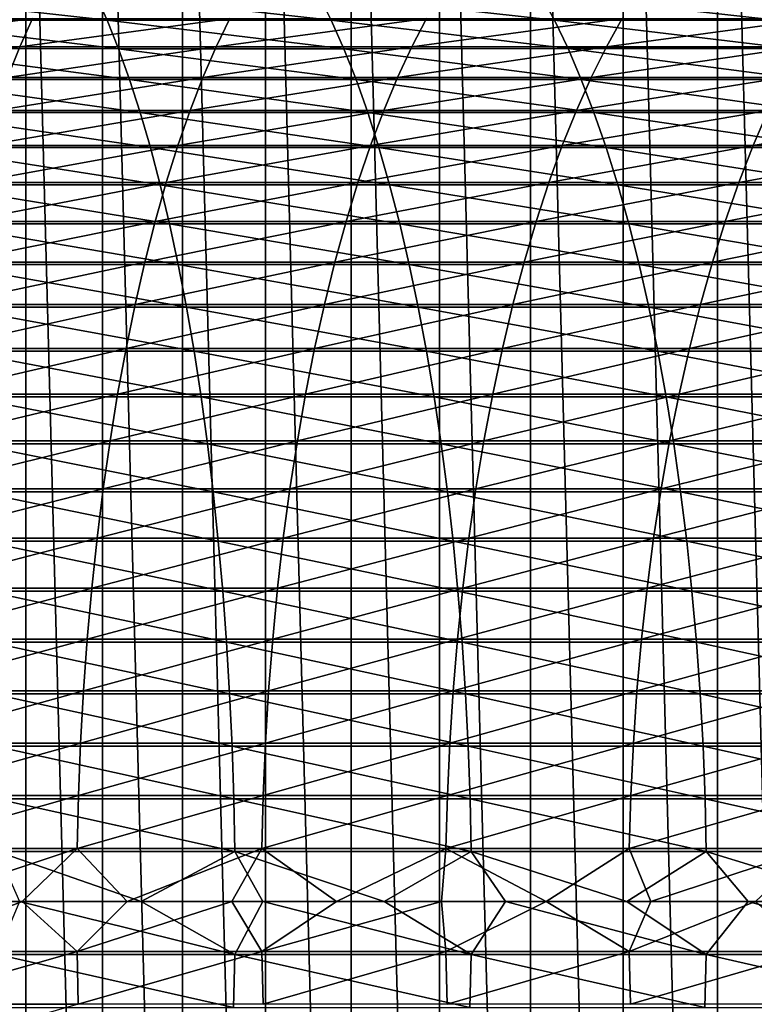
# Model space of a CAD drawing. Header units: metres. Extents: x -24 to 236, y -24 to 24.
# Tile 198 of 256: x 149.18 to 155.6, y -0.9 to 7.71. Entities that reach past the tile are written whole.
import ezdxf

# ---------------------------------------------------------------- set-up
doc = ezdxf.new("R2010")
doc.units = ezdxf.units.M
doc.layers.add('solid_10392024', color=7, linetype='CONTINUOUS')

msp = doc.modelspace()

# ---------------------------------------------------------------- linework, layer by layer
at = {"layer": 'solid_10392024'}
for points in [[(140.5, -23.5), (140.5, 23.5), (179.5, 23.5)], [(179.5, -23.5), (140.5, -23.5), (179.5, 23.5)], [(156.119751, -15.882889, 45.650002), (156.119751, 15.882889, 45.650002), (155.279755, 15.653799, 45.650002)], [(155.279755, -15.653799, 45.650002), (155.279755, 15.653799, 45.650002), (154.453445, 15.38045, 45.650002)], [(155.279755, -15.653799, 45.650002), (156.119751, -15.882889, 45.650002), (155.279755, 15.653799, 45.650002)], [(154.453445, -15.38045, 45.650002), (154.453445, 15.38045, 45.650002), (153.642838, 15.063484, 45.650002)], [(154.453445, -15.38045, 45.650002), (155.279755, -15.653799, 45.650002), (154.453445, 15.38045, 45.650002)], [(153.642838, -15.063484, 45.650002), (153.642838, 15.063484, 45.650002), (152.849976, 14.703731, 45.650002)], [(153.642838, -15.063484, 45.650002), (154.453445, -15.38045, 45.650002), (153.642838, 15.063484, 45.650002)], [(152.849976, -14.703731, 45.650002), (152.849976, 14.703731, 45.650002), (152.077759, 14.302468, 45.650002)], [(152.849976, -14.703731, 45.650002), (153.642838, -15.063484, 45.650002), (152.849976, 14.703731, 45.650002)], [(152.077759, -14.302468, 45.650002), (152.077759, 14.302468, 45.650002), (151.327484, 13.860375, 45.650002)], [(152.077759, -14.302468, 45.650002), (152.849976, -14.703731, 45.650002), (152.077759, 14.302468, 45.650002)], [(151.327484, -13.860375, 45.650002), (151.327484, 13.860375, 45.650002), (150.602234, 13.379261, 45.650002)], [(151.327484, -13.860375, 45.650002), (152.077759, -14.302468, 45.650002), (151.327484, 13.860375, 45.650002)], [(150.602234, -13.379261, 45.650002), (150.602234, 13.379261, 45.650002), (149.903473, 12.860106, 45.650002)], [(150.602234, -13.379261, 45.650002), (151.327484, -13.860375, 45.650002), (150.602234, 13.379261, 45.650002)], [(149.903473, -12.860106, 45.650002), (149.903473, 12.860106, 45.650002), (149.233337, 12.304524, 45.650002)], [(149.903473, -12.860106, 45.650002), (150.602234, -13.379261, 45.650002), (149.903473, 12.860106, 45.650002)], [(149.233337, -12.304524, 45.650002), (149.233337, 12.304524, 45.650002), (148.593796, 11.714132, 45.650002)], [(149.233337, -12.304524, 45.650002), (149.903473, -12.860106, 45.650002), (149.233337, 12.304524, 45.650002)], [(148.593796, -11.714132, 45.650002), (149.233337, -12.304524, 45.650002), (148.593796, 11.714132, 45.650002)], [(149.942078, 7.706122, 379.023468), (149.838333, 7.935444, 378.633759), (147.879425, 7.935502, 379.128265)], [(147.97316, 7.706178, 379.520508), (149.942078, 7.706122, 379.023468), (147.879425, 7.935502, 379.128265)], [(151.902222, 7.706109, 378.475159), (151.788589, 7.93543, 378.088226), (149.838333, 7.935444, 378.633759)], [(149.942078, 7.706122, 379.023468), (151.902222, 7.706109, 378.475159), (149.838333, 7.935444, 378.633759)], [(153.852768, 7.706144, 377.875854), (153.729385, 7.935467, 377.491913), (151.788589, 7.93543, 378.088226)], [(151.902222, 7.706109, 378.475159), (153.852768, 7.706144, 377.875854), (151.788589, 7.93543, 378.088226)], [(155.792862, 7.706213, 377.225861), (155.659882, 7.935538, 376.845123), (153.729385, 7.935467, 377.491913)], [(153.852768, 7.706144, 377.875854), (155.792862, 7.706213, 377.225861), (153.729385, 7.935467, 377.491913)], [(147.556381, 7.720212, 370.061066), (149.289215, 7.720199, 369.576355), (147.455627, 7.471603, 369.682556)], [(149.289215, 7.720199, 369.576355), (149.178864, 7.47159, 369.200531), (147.455627, 7.471603, 369.682556)], [(150.042633, 7.456324, 379.401245), (149.942078, 7.706122, 379.023468), (147.97316, 7.706178, 379.520508)], [(148.064026, 7.456378, 379.900726), (150.042633, 7.456324, 379.401245), (147.97316, 7.706178, 379.520508)], [(151.015488, 7.720235, 369.04599), (150.89566, 7.471625, 368.673065), (149.178864, 7.47159, 369.200531)], [(149.289215, 7.720199, 369.576355), (151.015488, 7.720235, 369.04599), (149.178864, 7.47159, 369.200531)], [(152.01236, 7.45631, 378.85025), (151.902222, 7.706109, 378.475159), (149.942078, 7.706122, 379.023468)], [(150.042633, 7.456324, 379.401245), (152.01236, 7.45631, 378.85025), (149.942078, 7.706122, 379.023468)], [(152.734558, 7.720304, 368.470032), (152.605408, 7.471691, 368.10025), (150.89566, 7.471625, 368.673065)], [(151.015488, 7.720235, 369.04599), (152.734558, 7.720304, 368.470032), (150.89566, 7.471625, 368.673065)], [(153.972366, 7.456346, 378.248047), (153.852768, 7.706144, 377.875854), (151.902222, 7.706109, 378.475159)], [(152.01236, 7.45631, 378.85025), (153.972366, 7.456346, 378.248047), (151.902222, 7.706109, 378.475159)], [(154.445831, 7.720362, 367.848633), (154.307495, 7.471747, 367.482178), (152.605408, 7.471691, 368.10025)], [(152.734558, 7.720304, 368.470032), (154.445831, 7.720362, 367.848633), (152.605408, 7.471691, 368.10025)], [(155.921783, 7.456411, 377.59491), (155.792862, 7.706213, 377.225861), (153.852768, 7.706144, 377.875854)], [(153.972366, 7.456346, 378.248047), (155.921783, 7.456411, 377.59491), (153.852768, 7.706144, 377.875854)], [(156.148682, 7.720364, 367.181915), (156.001312, 7.471749, 366.819), (154.307495, 7.471747, 367.482178)], [(154.445831, 7.720362, 367.848633), (156.148682, 7.720364, 367.181915), (154.307495, 7.471747, 367.482178)], [(147.455627, 7.471603, 369.682556), (149.178864, 7.47159, 369.200531), (147.358307, 7.203141, 369.316925)], [(149.178864, 7.47159, 369.200531), (149.072281, 7.203128, 368.837524), (147.358307, 7.203141, 369.316925)], [(150.139755, 7.186713, 379.766083), (150.042633, 7.456324, 379.401245), (148.064026, 7.456378, 379.900726)], [(148.151779, 7.186765, 380.267914), (150.139755, 7.186713, 379.766083), (148.064026, 7.456378, 379.900726)], [(150.89566, 7.471625, 368.673065), (150.779922, 7.203162, 368.312866), (149.072281, 7.203128, 368.837524)], [(149.178864, 7.47159, 369.200531), (150.89566, 7.471625, 368.673065), (149.072281, 7.203128, 368.837524)], [(152.118729, 7.1867, 379.212494), (152.01236, 7.45631, 378.85025), (150.042633, 7.456324, 379.401245)], [(150.139755, 7.186713, 379.766083), (152.118729, 7.1867, 379.212494), (150.042633, 7.456324, 379.401245)], [(152.605408, 7.471691, 368.10025), (152.480652, 7.203226, 367.743073), (150.779922, 7.203162, 368.312866)], [(150.89566, 7.471625, 368.673065), (152.605408, 7.471691, 368.10025), (150.779922, 7.203162, 368.312866)], [(154.08786, 7.186734, 378.607483), (153.972366, 7.456346, 378.248047), (152.01236, 7.45631, 378.85025)], [(152.118729, 7.1867, 379.212494), (154.08786, 7.186734, 378.607483), (152.01236, 7.45631, 378.85025)], [(154.307495, 7.471747, 367.482178), (154.173859, 7.20328, 367.128204), (152.480652, 7.203226, 367.743073)], [(152.605408, 7.471691, 368.10025), (154.307495, 7.471747, 367.482178), (152.480652, 7.203226, 367.743073)], [(156.04628, 7.186798, 377.951324), (155.921783, 7.456411, 377.59491), (153.972366, 7.456346, 378.248047)], [(154.08786, 7.186734, 378.607483), (156.04628, 7.186798, 377.951324), (153.972366, 7.456346, 378.248047)], [(156.001312, 7.471749, 366.819), (155.858963, 7.203282, 366.468445), (154.173859, 7.20328, 367.128204)], [(154.307495, 7.471747, 367.482178), (156.001312, 7.471749, 366.819), (154.173859, 7.20328, 367.128204)], [(150.23317, 6.898006, 380.117004), (150.139755, 7.186713, 379.766083), (148.151779, 7.186765, 380.267914)], [(148.236176, 6.898057, 380.621124), (150.23317, 6.898006, 380.117004), (148.151779, 7.186765, 380.267914)], [(150.779922, 7.203162, 368.312866), (150.668564, 6.915559, 367.966309), (148.969727, 6.915527, 368.488251)], [(149.072281, 7.203128, 368.837524), (150.779922, 7.203162, 368.312866), (148.969727, 6.915527, 368.488251)], [(152.221039, 6.897994, 379.560913), (152.118729, 7.1867, 379.212494), (150.139755, 7.186713, 379.766083)], [(150.23317, 6.898006, 380.117004), (152.221039, 6.897994, 379.560913), (150.139755, 7.186713, 379.766083)], [(152.480652, 7.203226, 367.743073), (152.360611, 6.91562, 367.399414), (150.668564, 6.915559, 367.966309)], [(150.779922, 7.203162, 368.312866), (152.480652, 7.203226, 367.743073), (150.668564, 6.915559, 367.966309)], [(154.198959, 6.898026, 378.953186), (154.08786, 7.186734, 378.607483), (152.118729, 7.1867, 379.212494)], [(152.221039, 6.897994, 379.560913), (154.198959, 6.898026, 378.953186), (152.118729, 7.1867, 379.212494)], [(154.173859, 7.20328, 367.128204), (154.045288, 6.915672, 366.787659), (152.360611, 6.91562, 367.399414)], [(152.480652, 7.203226, 367.743073), (154.173859, 7.20328, 367.128204), (152.360611, 6.91562, 367.399414)], [(155.858963, 7.203282, 366.468445), (155.722, 6.915674, 366.131165), (154.045288, 6.915672, 366.787659)], [(154.173859, 7.20328, 367.128204), (155.858963, 7.203282, 366.468445), (154.045288, 6.915672, 366.787659)], [(156.166031, 6.898088, 378.294159), (156.04628, 7.186798, 377.951324), (154.08786, 7.186734, 378.607483)], [(154.198959, 6.898026, 378.953186), (156.166031, 6.898088, 378.294159), (154.08786, 7.186734, 378.607483)], [(150.322632, 6.590971, 380.453064), (150.23317, 6.898006, 380.117004), (148.236176, 6.898057, 380.621124)], [(148.317017, 6.591019, 380.959381), (150.322632, 6.590971, 380.453064), (148.236176, 6.898057, 380.621124)], [(150.668564, 6.915559, 367.966309), (150.56189, 6.609581, 367.634308), (148.871475, 6.60955, 368.153656)], [(148.969727, 6.915527, 368.488251), (150.668564, 6.915559, 367.966309), (148.871475, 6.60955, 368.153656)], [(152.319031, 6.590959, 379.894592), (152.221039, 6.897994, 379.560913), (150.23317, 6.898006, 380.117004)], [(150.322632, 6.590971, 380.453064), (152.319031, 6.590959, 379.894592), (150.23317, 6.898006, 380.117004)], [(152.360611, 6.91562, 367.399414), (152.245636, 6.609639, 367.07019), (150.56189, 6.609581, 367.634308)], [(150.668564, 6.915559, 367.966309), (152.360611, 6.91562, 367.399414), (150.56189, 6.609581, 367.634308)], [(154.305359, 6.59099, 379.284302), (154.198959, 6.898026, 378.953186), (152.221039, 6.897994, 379.560913)], [(152.319031, 6.590959, 379.894592), (154.305359, 6.59099, 379.284302), (152.221039, 6.897994, 379.560913)], [(154.045288, 6.915672, 366.787659), (153.922134, 6.609689, 366.461426), (152.245636, 6.609639, 367.07019)], [(152.360611, 6.91562, 367.399414), (154.045288, 6.915672, 366.787659), (152.245636, 6.609639, 367.07019)], [(155.722, 6.915674, 366.131165), (155.59079, 6.609691, 365.808075), (153.922134, 6.609689, 366.461426)], [(154.045288, 6.915672, 366.787659), (155.722, 6.915674, 366.131165), (153.922134, 6.609689, 366.461426)], [(156.280716, 6.591048, 378.622467), (156.166031, 6.898088, 378.294159), (154.198959, 6.898026, 378.953186)], [(154.305359, 6.59099, 379.284302), (156.280716, 6.591048, 378.622467), (154.198959, 6.898026, 378.953186)], [(155.722, 6.915674, 366.131165), (157.390106, 6.915646, 365.430145), (155.59079, 6.609691, 365.808075)], [(157.390106, 6.915646, 365.430145), (157.251007, 6.609663, 365.110382), (155.59079, 6.609691, 365.808075)], [(150.407898, 6.266422, 380.773407), (150.322632, 6.590971, 380.453064), (148.317017, 6.591019, 380.959381)], [(148.394058, 6.266468, 381.281799), (150.407898, 6.266422, 380.773407), (148.317017, 6.591019, 380.959381)], [(150.56189, 6.609581, 367.634308), (150.46019, 6.28604, 367.317749), (148.777817, 6.286011, 367.834656)], [(148.871475, 6.60955, 368.153656), (150.56189, 6.609581, 367.634308), (148.777817, 6.286011, 367.834656)], [(152.41243, 6.266411, 380.212677), (152.319031, 6.590959, 379.894592), (150.322632, 6.590971, 380.453064)], [(150.407898, 6.266422, 380.773407), (152.41243, 6.266411, 380.212677), (150.322632, 6.590971, 380.453064)], [(152.245636, 6.609639, 367.07019), (152.136002, 6.286096, 366.756317), (150.46019, 6.28604, 367.317749)], [(150.56189, 6.609581, 367.634308), (152.245636, 6.609639, 367.07019), (150.46019, 6.28604, 367.317749)], [(153.922134, 6.609689, 366.461426), (153.804703, 6.286143, 366.15036), (152.136002, 6.286096, 366.756317)], [(152.245636, 6.609639, 367.07019), (153.922134, 6.609689, 366.461426), (152.136002, 6.286096, 366.756317)], [(154.406769, 6.26644, 379.599915), (154.305359, 6.59099, 379.284302), (152.319031, 6.590959, 379.894592)], [(152.41243, 6.266411, 380.212677), (154.406769, 6.26644, 379.599915), (152.319031, 6.590959, 379.894592)], [(155.59079, 6.609691, 365.808075), (155.465698, 6.286145, 365.500031), (153.804703, 6.286143, 366.15036)], [(153.922134, 6.609689, 366.461426), (155.59079, 6.609691, 365.808075), (153.804703, 6.286143, 366.15036)], [(156.39003, 6.266496, 378.935425), (156.280716, 6.591048, 378.622467), (154.305359, 6.59099, 379.284302)], [(154.406769, 6.26644, 379.599915), (156.39003, 6.266496, 378.935425), (154.305359, 6.59099, 379.284302)], [(155.59079, 6.609691, 365.808075), (157.251007, 6.609663, 365.110382), (155.465698, 6.286145, 365.500031)], [(157.251007, 6.609663, 365.110382), (157.118378, 6.286119, 364.805481), (155.465698, 6.286145, 365.500031)], [(150.46019, 6.28604, 367.317749), (150.363708, 5.945796, 367.017517), (148.688965, 5.945768, 367.532043)], [(148.777817, 6.286011, 367.834656), (150.46019, 6.28604, 367.317749), (148.688965, 5.945768, 367.532043)], [(152.136002, 6.286096, 366.756317), (152.032013, 5.945849, 366.458557), (150.363708, 5.945796, 367.017517)], [(150.46019, 6.28604, 367.317749), (152.136002, 6.286096, 366.756317), (150.363708, 5.945796, 367.017517)], [(153.804703, 6.286143, 366.15036), (153.693314, 5.945894, 365.855316), (152.032013, 5.945849, 366.458557)], [(152.136002, 6.286096, 366.756317), (153.804703, 6.286143, 366.15036), (152.032013, 5.945849, 366.458557)], [(155.465698, 6.286145, 365.500031), (155.347031, 5.945896, 365.207825), (153.693314, 5.945894, 365.855316)], [(153.804703, 6.286143, 366.15036), (155.465698, 6.286145, 365.500031), (153.693314, 5.945894, 365.855316)], [(155.465698, 6.286145, 365.500031), (157.118378, 6.286119, 364.805481), (155.347031, 5.945896, 365.207825)], [(157.118378, 6.286119, 364.805481), (156.992569, 5.945871, 364.516296), (155.347031, 5.945896, 365.207825)], [(150.48877, 5.925222, 381.077148), (150.407898, 6.266422, 380.773407), (148.394058, 6.266468, 381.281799)], [(148.467117, 5.925266, 381.587524), (150.48877, 5.925222, 381.077148), (148.394058, 6.266468, 381.281799)], [(152.500992, 5.925212, 380.514252), (152.41243, 6.266411, 380.212677), (150.407898, 6.266422, 380.773407)], [(150.48877, 5.925222, 381.077148), (152.500992, 5.925212, 380.514252), (150.407898, 6.266422, 380.773407)], [(154.50293, 5.92524, 379.89917), (154.406769, 6.26644, 379.599915), (152.41243, 6.266411, 380.212677)], [(152.500992, 5.925212, 380.514252), (154.50293, 5.92524, 379.89917), (152.41243, 6.266411, 380.212677)], [(156.493683, 5.925292, 379.232178), (156.39003, 6.266496, 378.935425), (154.406769, 6.26644, 379.599915)], [(154.50293, 5.92524, 379.89917), (156.493683, 5.925292, 379.232178), (154.406769, 6.26644, 379.599915)], [(150.363708, 5.945796, 367.017517), (150.272736, 5.589754, 366.734344), (148.605179, 5.589728, 367.246704)], [(148.688965, 5.945768, 367.532043), (150.363708, 5.945796, 367.017517), (148.605179, 5.589728, 367.246704)], [(152.032013, 5.945849, 366.458557), (151.933945, 5.589804, 366.177795), (150.272736, 5.589754, 366.734344)], [(150.363708, 5.945796, 367.017517), (152.032013, 5.945849, 366.458557), (150.272736, 5.589754, 366.734344)], [(153.693314, 5.945894, 365.855316), (153.588272, 5.589846, 365.577057), (151.933945, 5.589804, 366.177795)], [(152.032013, 5.945849, 366.458557), (153.693314, 5.945894, 365.855316), (151.933945, 5.589804, 366.177795)], [(155.347031, 5.945896, 365.207825), (155.235138, 5.589847, 364.932281), (153.588272, 5.589846, 365.577057)], [(153.693314, 5.945894, 365.855316), (155.347031, 5.945896, 365.207825), (153.588272, 5.589846, 365.577057)], [(155.347031, 5.945896, 365.207825), (156.992569, 5.945871, 364.516296), (155.235138, 5.589847, 364.932281)], [(156.992569, 5.945871, 364.516296), (156.873932, 5.589824, 364.243561), (155.235138, 5.589847, 364.932281)], [(150.564987, 5.568279, 381.363525), (150.48877, 5.925222, 381.077148), (148.467117, 5.925266, 381.587524)], [(148.535995, 5.56832, 381.875732), (150.564987, 5.568279, 381.363525), (148.467117, 5.925266, 381.587524)], [(152.584488, 5.568269, 380.798584), (152.500992, 5.925212, 380.514252), (150.48877, 5.925222, 381.077148)], [(150.564987, 5.568279, 381.363525), (152.584488, 5.568269, 380.798584), (150.48877, 5.925222, 381.077148)], [(154.593597, 5.568295, 380.181274), (154.50293, 5.92524, 379.89917), (152.500992, 5.925212, 380.514252)], [(152.584488, 5.568269, 380.798584), (154.593597, 5.568295, 380.181274), (152.500992, 5.925212, 380.514252)], [(156.591415, 5.568345, 379.511932), (156.493683, 5.925292, 379.232178), (154.50293, 5.92524, 379.89917)], [(154.593597, 5.568295, 380.181274), (156.591415, 5.568345, 379.511932), (154.50293, 5.92524, 379.89917)], [(150.272736, 5.589754, 366.734344), (150.187485, 5.218859, 366.469025), (148.526672, 5.218834, 366.979309)], [(148.605179, 5.589728, 367.246704), (150.272736, 5.589754, 366.734344), (148.526672, 5.218834, 366.979309)], [(150.636383, 5.19654, 381.631714), (150.564987, 5.568279, 381.363525), (148.535995, 5.56832, 381.875732)], [(148.60051, 5.196578, 382.145691), (150.636383, 5.19654, 381.631714), (148.535995, 5.56832, 381.875732)], [(151.933945, 5.589804, 366.177795), (151.842056, 5.218905, 365.914703), (150.187485, 5.218859, 366.469025)], [(150.272736, 5.589754, 366.734344), (151.933945, 5.589804, 366.177795), (150.187485, 5.218859, 366.469025)], [(152.662689, 5.196531, 381.06488), (152.584488, 5.568269, 380.798584), (150.564987, 5.568279, 381.363525)], [(150.636383, 5.19654, 381.631714), (152.662689, 5.196531, 381.06488), (150.564987, 5.568279, 381.363525)], [(153.588272, 5.589846, 365.577057), (153.489853, 5.218945, 365.316345), (151.842056, 5.218905, 365.914703)], [(151.933945, 5.589804, 366.177795), (153.588272, 5.589846, 365.577057), (151.842056, 5.218905, 365.914703)], [(154.678513, 5.196556, 380.445526), (154.593597, 5.568295, 380.181274), (152.584488, 5.568269, 380.798584)], [(152.662689, 5.196531, 381.06488), (154.678513, 5.196556, 380.445526), (152.584488, 5.568269, 380.798584)], [(155.235138, 5.589847, 364.932281), (155.13028, 5.218946, 364.674072), (153.489853, 5.218945, 365.316345)], [(153.588272, 5.589846, 365.577057), (155.235138, 5.589847, 364.932281), (153.489853, 5.218945, 365.316345)], [(156.682938, 5.196601, 379.773956), (156.591415, 5.568345, 379.511932), (154.593597, 5.568295, 380.181274)], [(154.678513, 5.196556, 380.445526), (156.682938, 5.196601, 379.773956), (154.593597, 5.568295, 380.181274)], [(155.235138, 5.589847, 364.932281), (156.873932, 5.589824, 364.243561), (155.13028, 5.218946, 364.674072)], [(156.873932, 5.589824, 364.243561), (156.762772, 5.218925, 363.988037), (155.13028, 5.218946, 364.674072)], [(150.187485, 5.218859, 366.469025), (150.1082, 4.834097, 366.22226), (148.453644, 4.834074, 366.730621)], [(148.526672, 5.218834, 366.979309), (150.187485, 5.218859, 366.469025), (148.453644, 4.834074, 366.730621)], [(150.702759, 4.810994, 381.881042), (150.636383, 5.19654, 381.631714), (148.60051, 5.196578, 382.145691)], [(148.660477, 4.811028, 382.396637), (150.702759, 4.810994, 381.881042), (148.60051, 5.196578, 382.145691)], [(151.842056, 5.218905, 365.914703), (151.756592, 4.83414, 365.670013), (150.1082, 4.834097, 366.22226)], [(150.187485, 5.218859, 366.469025), (151.842056, 5.218905, 365.914703), (150.1082, 4.834097, 366.22226)], [(152.735382, 4.810985, 381.312439), (152.662689, 5.196531, 381.06488), (150.636383, 5.19654, 381.631714)], [(150.702759, 4.810994, 381.881042), (152.735382, 4.810985, 381.312439), (150.636383, 5.19654, 381.631714)], [(153.489853, 5.218945, 365.316345), (153.3983, 4.834176, 365.073853), (151.756592, 4.83414, 365.670013)], [(151.842056, 5.218905, 365.914703), (153.489853, 5.218945, 365.316345), (151.756592, 4.83414, 365.670013)], [(154.757446, 4.811007, 380.691162), (154.678513, 5.196556, 380.445526), (152.662689, 5.196531, 381.06488)], [(152.735382, 4.810985, 381.312439), (154.757446, 4.811007, 380.691162), (152.662689, 5.196531, 381.06488)], [(155.13028, 5.218946, 364.674072), (155.032761, 4.834177, 364.433929), (153.3983, 4.834176, 365.073853)], [(153.489853, 5.218945, 365.316345), (155.13028, 5.218946, 364.674072), (153.3983, 4.834176, 365.073853)], [(156.768021, 4.81105, 380.017548), (156.682938, 5.196601, 379.773956), (154.678513, 5.196556, 380.445526)], [(154.757446, 4.811007, 380.691162), (156.768021, 4.81105, 380.017548), (154.678513, 5.196556, 380.445526)], [(155.13028, 5.218946, 364.674072), (156.762772, 5.218925, 363.988037), (155.032761, 4.834177, 364.433929)], [(156.762772, 5.218925, 363.988037), (156.659378, 4.834157, 363.750336), (155.032761, 4.834177, 364.433929)], [(150.1082, 4.834097, 366.22226), (150.03508, 4.43649, 365.99472), (148.386307, 4.436469, 366.501282)], [(148.453644, 4.834074, 366.730621), (150.1082, 4.834097, 366.22226), (148.386307, 4.436469, 366.501282)], [(151.756592, 4.83414, 365.670013), (151.67778, 4.436529, 365.444366), (150.03508, 4.43649, 365.99472)], [(150.1082, 4.834097, 366.22226), (151.756592, 4.83414, 365.670013), (150.03508, 4.43649, 365.99472)], [(153.3983, 4.834176, 365.073853), (153.313889, 4.436563, 364.85025), (151.67778, 4.436529, 365.444366)], [(151.756592, 4.83414, 365.670013), (153.3983, 4.834176, 365.073853), (151.67778, 4.436529, 365.444366)], [(155.032761, 4.834177, 364.433929), (154.942841, 4.436564, 364.212463), (153.313889, 4.436563, 364.85025)], [(153.3983, 4.834176, 365.073853), (155.032761, 4.834177, 364.433929), (153.313889, 4.436563, 364.85025)], [(155.032761, 4.834177, 364.433929), (156.659378, 4.834157, 363.750336), (154.942841, 4.436564, 364.212463)], [(156.659378, 4.834157, 363.750336), (156.564041, 4.436545, 363.531158), (154.942841, 4.436564, 364.212463)], [(150.763947, 4.412663, 382.11087), (150.702759, 4.810994, 381.881042), (148.660477, 4.811028, 382.396637)], [(148.715759, 4.412695, 382.62793), (150.763947, 4.412663, 382.11087), (148.660477, 4.811028, 382.396637)], [(152.802399, 4.412655, 381.540619), (152.735382, 4.810985, 381.312439), (150.702759, 4.810994, 381.881042)], [(150.763947, 4.412663, 382.11087), (152.802399, 4.412655, 381.540619), (150.702759, 4.810994, 381.881042)], [(154.8302, 4.412676, 380.917572), (154.757446, 4.811007, 380.691162), (152.735382, 4.810985, 381.312439)], [(152.802399, 4.412655, 381.540619), (154.8302, 4.412676, 380.917572), (152.735382, 4.810985, 381.312439)], [(156.846451, 4.412715, 380.242065), (156.768021, 4.81105, 380.017548), (154.757446, 4.811007, 380.691162)], [(154.8302, 4.412676, 380.917572), (156.846451, 4.412715, 380.242065), (154.757446, 4.811007, 380.691162)], [(150.03508, 4.43649, 365.99472), (149.968338, 4.027095, 365.786957), (148.324844, 4.027076, 366.291901)], [(148.386307, 4.436469, 366.501282), (150.03508, 4.43649, 365.99472), (148.324844, 4.027076, 366.291901)], [(150.819748, 4.002608, 382.320526), (150.763947, 4.412663, 382.11087), (148.715759, 4.412695, 382.62793)], [(148.76619, 4.002637, 382.838959), (150.819748, 4.002608, 382.320526), (148.715759, 4.412695, 382.62793)], [(151.67778, 4.436529, 365.444366), (151.605835, 4.02713, 365.238342), (149.968338, 4.027095, 365.786957)], [(150.03508, 4.43649, 365.99472), (151.67778, 4.436529, 365.444366), (149.968338, 4.027095, 365.786957)], [(152.863525, 4.002601, 381.74881), (152.802399, 4.412655, 381.540619), (150.763947, 4.412663, 382.11087)], [(150.819748, 4.002608, 382.320526), (152.863525, 4.002601, 381.74881), (150.763947, 4.412663, 382.11087)], [(153.313889, 4.436563, 364.85025), (153.236816, 4.027161, 364.646088), (151.605835, 4.02713, 365.238342)], [(151.67778, 4.436529, 365.444366), (153.313889, 4.436563, 364.85025), (151.605835, 4.02713, 365.238342)], [(154.896576, 4.00262, 381.124146), (154.8302, 4.412676, 380.917572), (152.802399, 4.412655, 381.540619)], [(152.863525, 4.002601, 381.74881), (154.896576, 4.00262, 381.124146), (152.802399, 4.412655, 381.540619)], [(154.942841, 4.436564, 364.212463), (154.860733, 4.027162, 364.010284), (153.236816, 4.027161, 364.646088)], [(153.313889, 4.436563, 364.85025), (154.942841, 4.436564, 364.212463), (153.236816, 4.027161, 364.646088)], [(156.917999, 4.002655, 380.446899), (156.846451, 4.412715, 380.242065), (154.8302, 4.412676, 380.917572)], [(154.896576, 4.00262, 381.124146), (156.917999, 4.002655, 380.446899), (154.8302, 4.412676, 380.917572)], [(154.942841, 4.436564, 364.212463), (156.564041, 4.436545, 363.531158), (154.860733, 4.027162, 364.010284)], [(156.564041, 4.436545, 363.531158), (156.47699, 4.027145, 363.331055), (154.860733, 4.027162, 364.010284)], [(149.968338, 4.027095, 365.786957), (149.908127, 3.606999, 365.599579), (148.269394, 3.606982, 366.103058)], [(148.324844, 4.027076, 366.291901), (149.968338, 4.027095, 365.786957), (148.269394, 3.606982, 366.103058)], [(150.870056, 3.581917, 382.509491), (150.819748, 4.002608, 382.320526), (148.76619, 4.002637, 382.838959)], [(148.811646, 3.581944, 383.029144), (150.870056, 3.581917, 382.509491), (148.76619, 4.002637, 382.838959)], [(151.605835, 4.02713, 365.238342), (151.540939, 3.607031, 365.052521), (149.908127, 3.606999, 365.599579)], [(149.968338, 4.027095, 365.786957), (151.605835, 4.02713, 365.238342), (149.908127, 3.606999, 365.599579)], [(152.918625, 3.581911, 381.936432), (152.863525, 4.002601, 381.74881), (150.819748, 4.002608, 382.320526)], [(150.870056, 3.581917, 382.509491), (152.918625, 3.581911, 381.936432), (150.819748, 4.002608, 382.320526)], [(153.236816, 4.027161, 364.646088), (153.167297, 3.607058, 364.461945), (151.540939, 3.607031, 365.052521)], [(151.605835, 4.02713, 365.238342), (153.236816, 4.027161, 364.646088), (151.540939, 3.607031, 365.052521)], [(154.956406, 3.581928, 381.310303), (154.896576, 4.00262, 381.124146), (152.863525, 4.002601, 381.74881)], [(152.918625, 3.581911, 381.936432), (154.956406, 3.581928, 381.310303), (152.863525, 4.002601, 381.74881)], [(154.860733, 4.027162, 364.010284), (154.786682, 3.607059, 363.827942), (153.167297, 3.607058, 364.461945)], [(153.236816, 4.027161, 364.646088), (154.860733, 4.027162, 364.010284), (153.167297, 3.607058, 364.461945)], [(154.860733, 4.027162, 364.010284), (156.47699, 4.027145, 363.331055), (154.786682, 3.607059, 363.827942)], [(156.47699, 4.027145, 363.331055), (156.398483, 3.607044, 363.150574), (154.786682, 3.607059, 363.827942)], [(156.982483, 3.581959, 380.6315), (156.917999, 4.002655, 380.446899), (154.896576, 4.00262, 381.124146)], [(154.956406, 3.581928, 381.310303), (156.982483, 3.581959, 380.6315), (154.896576, 4.00262, 381.124146)], [(149.908127, 3.606999, 365.599579), (149.854614, 3.177319, 365.433044), (148.220108, 3.177304, 365.935211)], [(148.269394, 3.606982, 366.103058), (149.908127, 3.606999, 365.599579), (148.220108, 3.177304, 365.935211)], [(150.914719, 3.151709, 382.677246), (150.870056, 3.581917, 382.509491), (148.811646, 3.581944, 383.029144)], [(148.85199, 3.151732, 383.197998), (150.914719, 3.151709, 382.677246), (148.811646, 3.581944, 383.029144)], [(151.540939, 3.607031, 365.052521), (151.483261, 3.177347, 364.88739), (149.854614, 3.177319, 365.433044)], [(149.908127, 3.606999, 365.599579), (151.540939, 3.607031, 365.052521), (149.854614, 3.177319, 365.433044)], [(152.967529, 3.151704, 382.102997), (152.918625, 3.581911, 381.936432), (150.870056, 3.581917, 382.509491)], [(150.914719, 3.151709, 382.677246), (152.967529, 3.151704, 382.102997), (150.870056, 3.581917, 382.509491)], [(153.167297, 3.607058, 364.461945), (153.105515, 3.177371, 364.298309), (151.483261, 3.177347, 364.88739)], [(151.540939, 3.607031, 365.052521), (153.167297, 3.607058, 364.461945), (151.483261, 3.177347, 364.88739)], [(155.009521, 3.151718, 381.475586), (154.956406, 3.581928, 381.310303), (152.918625, 3.581911, 381.936432)], [(152.967529, 3.151704, 382.102997), (155.009521, 3.151718, 381.475586), (152.918625, 3.581911, 381.936432)], [(154.786682, 3.607059, 363.827942), (154.720871, 3.177372, 363.665863), (153.105515, 3.177371, 364.298309)], [(153.167297, 3.607058, 364.461945), (154.786682, 3.607059, 363.827942), (153.105515, 3.177371, 364.298309)], [(154.786682, 3.607059, 363.827942), (156.398483, 3.607044, 363.150574), (154.720871, 3.177372, 363.665863)], [(156.398483, 3.607044, 363.150574), (156.328705, 3.177359, 362.990173), (154.720871, 3.177372, 363.665863)], [(157.039734, 3.151746, 380.79541), (156.982483, 3.581959, 380.6315), (154.956406, 3.581928, 381.310303)], [(155.009521, 3.151718, 381.475586), (157.039734, 3.151746, 380.79541), (154.956406, 3.581928, 381.310303)], [(149.854614, 3.177319, 365.433044), (149.807953, 2.739196, 365.287811), (148.177139, 2.739183, 365.788849)], [(148.220108, 3.177304, 365.935211), (149.854614, 3.177319, 365.433044), (148.177139, 2.739183, 365.788849)], [(150.953613, 2.713126, 382.823395), (150.914719, 3.151709, 382.677246), (148.85199, 3.151732, 383.197998)], [(148.887146, 2.713146, 383.345062), (150.953613, 2.713126, 382.823395), (148.85199, 3.151732, 383.197998)], [(151.483261, 3.177347, 364.88739), (151.432953, 2.739221, 364.743378), (149.807953, 2.739196, 365.287811)], [(149.854614, 3.177319, 365.433044), (151.483261, 3.177347, 364.88739), (149.807953, 2.739196, 365.287811)], [(153.010147, 2.713122, 382.248077), (152.967529, 3.151704, 382.102997), (150.914719, 3.151709, 382.677246)], [(150.953613, 2.713126, 382.823395), (153.010147, 2.713122, 382.248077), (150.914719, 3.151709, 382.677246)], [(153.105515, 3.177371, 364.298309), (153.051651, 2.739241, 364.155609), (151.432953, 2.739221, 364.743378)], [(151.483261, 3.177347, 364.88739), (153.105515, 3.177371, 364.298309), (151.432953, 2.739221, 364.743378)], [(155.055786, 2.713134, 381.619568), (155.009521, 3.151718, 381.475586), (152.967529, 3.151704, 382.102997)], [(153.010147, 2.713122, 382.248077), (155.055786, 2.713134, 381.619568), (152.967529, 3.151704, 382.102997)], [(154.720871, 3.177372, 363.665863), (154.663467, 2.739242, 363.524536), (153.051651, 2.739241, 364.155609)], [(153.105515, 3.177371, 364.298309), (154.720871, 3.177372, 363.665863), (153.051651, 2.739241, 364.155609)], [(154.720871, 3.177372, 363.665863), (156.328705, 3.177359, 362.990173), (154.663467, 2.739242, 363.524536)], [(156.328705, 3.177359, 362.990173), (156.267868, 2.739231, 362.850311), (154.663467, 2.739242, 363.524536)], [(157.0896, 2.713158, 380.938141), (157.039734, 3.151746, 380.79541), (155.009521, 3.151718, 381.475586)], [(155.055786, 2.713134, 381.619568), (157.0896, 2.713158, 380.938141), (155.009521, 3.151718, 381.475586)], [(149.807953, 2.739196, 365.287811), (149.768265, 2.293795, 365.164276), (148.140579, 2.293785, 365.664337)], [(148.177139, 2.739183, 365.788849), (149.807953, 2.739196, 365.287811), (148.140579, 2.293785, 365.664337)], [(150.986649, 2.267334, 382.947479), (150.953613, 2.713126, 382.823395), (148.887146, 2.713146, 383.345062)], [(148.916992, 2.267351, 383.469971), (150.986649, 2.267334, 382.947479), (148.887146, 2.713146, 383.345062)], [(151.432953, 2.739221, 364.743378), (151.390167, 2.293816, 364.62088), (149.768265, 2.293795, 365.164276)], [(149.807953, 2.739196, 365.287811), (151.432953, 2.739221, 364.743378), (149.768265, 2.293795, 365.164276)], [(153.046326, 2.26733, 382.371307), (153.010147, 2.713122, 382.248077), (150.953613, 2.713126, 382.823395)], [(150.986649, 2.267334, 382.947479), (153.046326, 2.26733, 382.371307), (150.953613, 2.713126, 382.823395)], [(153.051651, 2.739241, 364.155609), (153.005814, 2.293833, 364.03421), (151.390167, 2.293816, 364.62088)], [(151.432953, 2.739221, 364.743378), (153.051651, 2.739241, 364.155609), (151.390167, 2.293816, 364.62088)], [(154.663467, 2.739242, 363.524536), (154.614655, 2.293833, 363.404297), (153.005814, 2.293833, 364.03421)], [(153.051651, 2.739241, 364.155609), (154.663467, 2.739242, 363.524536), (153.005814, 2.293833, 364.03421)], [(155.095062, 2.267341, 381.741821), (155.055786, 2.713134, 381.619568), (153.010147, 2.713122, 382.248077)], [(153.046326, 2.26733, 382.371307), (155.095062, 2.267341, 381.741821), (153.010147, 2.713122, 382.248077)], [(154.663467, 2.739242, 363.524536), (156.267868, 2.739231, 362.850311), (154.614655, 2.293833, 363.404297)], [(156.267868, 2.739231, 362.850311), (156.216095, 2.293824, 362.731293), (154.614655, 2.293833, 363.404297)], [(157.131943, 2.267361, 381.059387), (157.0896, 2.713158, 380.938141), (155.055786, 2.713134, 381.619568)], [(155.095062, 2.267341, 381.741821), (157.131943, 2.267361, 381.059387), (155.055786, 2.713134, 381.619568)], [(149.768265, 2.293795, 365.164276), (149.735641, 1.842299, 365.062744), (148.110535, 1.842291, 365.562042)], [(148.140579, 2.293785, 365.664337), (149.768265, 2.293795, 365.164276), (148.110535, 1.842291, 365.562042)], [(151.013733, 1.815518, 383.049194), (150.986649, 2.267334, 382.947479), (148.916992, 2.267351, 383.469971)], [(148.941452, 1.815531, 383.572357), (151.013733, 1.815518, 383.049194), (148.916992, 2.267351, 383.469971)], [(151.390167, 2.293816, 364.62088), (151.355011, 1.842316, 364.520203), (149.735641, 1.842299, 365.062744)], [(149.768265, 2.293795, 365.164276), (151.390167, 2.293816, 364.62088), (149.735641, 1.842299, 365.062744)], [(153.075974, 1.815515, 382.47229), (153.046326, 2.26733, 382.371307), (150.986649, 2.267334, 382.947479)], [(151.013733, 1.815518, 383.049194), (153.075974, 1.815515, 382.47229), (150.986649, 2.267334, 382.947479)], [(153.005814, 2.293833, 364.03421), (152.968155, 1.84233, 363.934418), (151.355011, 1.842316, 364.520203)], [(151.390167, 2.293816, 364.62088), (153.005814, 2.293833, 364.03421), (151.355011, 1.842316, 364.520203)], [(154.614655, 2.293833, 363.404297), (154.574524, 1.84233, 363.305511), (152.968155, 1.84233, 363.934418)], [(153.005814, 2.293833, 364.03421), (154.614655, 2.293833, 363.404297), (152.968155, 1.84233, 363.934418)], [(155.127274, 1.815523, 381.84201), (155.095062, 2.267341, 381.741821), (153.046326, 2.26733, 382.371307)], [(153.075974, 1.815515, 382.47229), (155.127274, 1.815523, 381.84201), (153.046326, 2.26733, 382.371307)], [(154.614655, 2.293833, 363.404297), (156.216095, 2.293824, 362.731293), (154.574524, 1.84233, 363.305511)], [(156.216095, 2.293824, 362.731293), (156.173569, 1.842323, 362.633514), (154.574524, 1.84233, 363.305511)], [(157.166656, 1.815539, 381.158752), (157.131943, 2.267361, 381.059387), (155.095062, 2.267341, 381.741821)], [(155.127274, 1.815523, 381.84201), (157.166656, 1.815539, 381.158752), (155.095062, 2.267341, 381.741821)], [(149.735641, 1.842299, 365.062744), (149.710175, 1.385908, 364.98349), (148.087097, 1.385902, 365.482178)], [(148.110535, 1.842291, 365.562042), (149.735641, 1.842299, 365.062744), (148.087097, 1.385902, 365.482178)], [(151.03479, 1.358877, 383.128296), (151.013733, 1.815518, 383.049194), (148.941452, 1.815531, 383.572357)], [(148.96048, 1.358887, 383.651947), (151.03479, 1.358877, 383.128296), (148.941452, 1.815531, 383.572357)], [(151.355011, 1.842316, 364.520203), (151.32756, 1.385921, 364.44162), (149.710175, 1.385908, 364.98349)], [(149.735641, 1.842299, 365.062744), (151.355011, 1.842316, 364.520203), (149.710175, 1.385908, 364.98349)], [(153.099045, 1.358875, 382.550812), (153.075974, 1.815515, 382.47229), (151.013733, 1.815518, 383.049194)], [(151.03479, 1.358877, 383.128296), (153.099045, 1.358875, 382.550812), (151.013733, 1.815518, 383.049194)], [(152.968155, 1.84233, 363.934418), (152.938751, 1.385931, 363.856567), (151.32756, 1.385921, 364.44162)], [(151.355011, 1.842316, 364.520203), (152.968155, 1.84233, 363.934418), (151.32756, 1.385921, 364.44162)], [(154.574524, 1.84233, 363.305511), (154.543213, 1.385931, 363.228394), (152.938751, 1.385931, 363.856567)], [(152.968155, 1.84233, 363.934418), (154.574524, 1.84233, 363.305511), (152.938751, 1.385931, 363.856567)], [(155.152313, 1.358881, 381.919952), (155.127274, 1.815523, 381.84201), (153.075974, 1.815515, 382.47229)], [(153.099045, 1.358875, 382.550812), (155.152313, 1.358881, 381.919952), (153.075974, 1.815515, 382.47229)], [(154.574524, 1.84233, 363.305511), (156.173569, 1.842323, 362.633514), (154.543213, 1.385931, 363.228394)], [(156.173569, 1.842323, 362.633514), (156.140366, 1.385926, 362.55719), (154.543213, 1.385931, 363.228394)], [(157.193649, 1.358894, 381.236023), (157.166656, 1.815539, 381.158752), (155.127274, 1.815523, 381.84201)], [(155.152313, 1.358881, 381.919952), (157.193649, 1.358894, 381.236023), (155.127274, 1.815523, 381.84201)], [(149.710175, 1.385908, 364.98349), (149.69194, 0.925835, 364.926758), (148.070297, 0.925831, 365.424988)], [(148.087097, 1.385902, 365.482178), (149.710175, 1.385908, 364.98349), (148.070297, 0.925831, 365.424988)], [(151.32756, 1.385921, 364.44162), (151.307907, 0.925843, 364.385345), (149.69194, 0.925835, 364.926758)], [(149.710175, 1.385908, 364.98349), (151.32756, 1.385921, 364.44162), (149.69194, 0.925835, 364.926758)], [(152.938751, 1.385931, 363.856567), (152.917709, 0.92585, 363.800812), (151.307907, 0.925843, 364.385345)], [(151.32756, 1.385921, 364.44162), (152.938751, 1.385931, 363.856567), (151.307907, 0.925843, 364.385345)], [(154.543213, 1.385931, 363.228394), (154.520782, 0.92585, 363.173157), (152.917709, 0.92585, 363.800812)], [(152.938751, 1.385931, 363.856567), (154.543213, 1.385931, 363.228394), (152.917709, 0.92585, 363.800812)], [(154.543213, 1.385931, 363.228394), (156.140366, 1.385926, 362.55719), (154.520782, 0.92585, 363.173157)], [(156.140366, 1.385926, 362.55719), (156.116592, 0.925846, 362.502533), (154.520782, 0.92585, 363.173157)], [(151.049759, 0.898626, 383.18454), (151.03479, 1.358877, 383.128296), (148.96048, 1.358887, 383.651947)], [(148.973999, 0.898633, 383.708557), (151.049759, 0.898626, 383.18454), (148.96048, 1.358887, 383.651947)], [(153.115433, 0.898625, 382.606659), (153.099045, 1.358875, 382.550812), (151.03479, 1.358877, 383.128296)], [(151.049759, 0.898626, 383.18454), (153.115433, 0.898625, 382.606659), (151.03479, 1.358877, 383.128296)], [(155.17012, 0.898629, 381.975372), (155.152313, 1.358881, 381.919952), (153.099045, 1.358875, 382.550812)], [(153.115433, 0.898625, 382.606659), (155.17012, 0.898629, 381.975372), (153.099045, 1.358875, 382.550812)], [(157.212845, 0.898637, 381.290955), (157.193649, 1.358894, 381.236023), (155.152313, 1.358881, 381.919952)], [(155.17012, 0.898629, 381.975372), (157.212845, 0.898637, 381.290955), (155.152313, 1.358881, 381.919952)], [(149.69194, 0.925835, 364.926758), (149.680984, 0.463301, 364.89267), (148.060211, 0.463299, 365.390625)], [(148.070297, 0.925831, 365.424988), (149.69194, 0.925835, 364.926758), (148.060211, 0.463299, 365.390625)], [(151.058609, 0.435987, 383.217773), (151.049759, 0.898626, 383.18454), (148.973999, 0.898633, 383.708557)], [(148.98201, 0.43599, 383.742035), (151.058609, 0.435987, 383.217773), (148.973999, 0.898633, 383.708557)], [(151.307907, 0.925843, 364.385345), (151.296112, 0.463305, 364.351532), (149.680984, 0.463301, 364.89267)], [(149.69194, 0.925835, 364.926758), (151.307907, 0.925843, 364.385345), (149.680984, 0.463301, 364.89267)], [(153.125137, 0.435986, 382.639679), (153.115433, 0.898625, 382.606659), (151.049759, 0.898626, 383.18454)], [(151.058609, 0.435987, 383.217773), (153.125137, 0.435986, 382.639679), (151.049759, 0.898626, 383.18454)], [(152.917709, 0.92585, 363.800812), (152.90506, 0.463309, 363.767303), (151.296112, 0.463305, 364.351532)], [(151.307907, 0.925843, 364.385345), (152.917709, 0.92585, 363.800812), (151.296112, 0.463305, 364.351532)], [(154.520782, 0.92585, 363.173157), (154.507309, 0.463309, 363.139984), (152.90506, 0.463309, 363.767303)], [(152.917709, 0.92585, 363.800812), (154.520782, 0.92585, 363.173157), (152.90506, 0.463309, 363.767303)], [(155.180649, 0.435989, 382.008118), (155.17012, 0.898629, 381.975372), (153.115433, 0.898625, 382.606659)], [(153.125137, 0.435986, 382.639679), (155.180649, 0.435989, 382.008118), (153.115433, 0.898625, 382.606659)], [(154.520782, 0.92585, 363.173157), (156.116592, 0.925846, 362.502533), (154.507309, 0.463309, 363.139984)], [(156.116592, 0.925846, 362.502533), (156.102295, 0.463307, 362.469696), (154.507309, 0.463309, 363.139984)], [(157.224197, 0.435992, 381.323456), (157.212845, 0.898637, 381.290955), (155.17012, 0.898629, 381.975372)], [(155.180649, 0.435989, 382.008118), (157.224197, 0.435992, 381.323456), (155.17012, 0.898629, 381.975372)], [(148.060211, 0.463299, 365.390625), (149.680984, 0.463301, 364.89267), (148.285934, 0, 365.311493)], [(149.680984, 0.463301, 364.89267), (149.20163, 0, 365.032104), (148.285934, 0, 365.311493)], [(150.241104, 0, 383.441803), (151.058609, 0.435987, 383.217773), (148.98201, 0.43599, 383.742035)], [(149.178314, 0, 383.70575), (150.241104, 0, 383.441803), (148.98201, 0.43599, 383.742035)], [(149.680984, 0.463301, 364.89267), (150.117477, 0, 364.738312), (149.20163, 0, 365.032104)], [(149.680984, 0.463301, 364.89267), (151.296112, 0.463305, 364.351532), (150.117477, 0, 364.738312)], [(151.296112, 0.463305, 364.351532), (151.033295, 0, 364.430054), (150.117477, 0, 364.738312)], [(150.241104, 0, 383.441803), (151.303375, 0, 383.163208), (151.058609, 0.435987, 383.217773)], [(151.296112, 0.463305, 364.351532), (151.94902, 0, 364.107239), (151.033295, 0, 364.430054)], [(152.364944, 0, 382.869904), (153.125137, 0.435986, 382.639679), (151.058609, 0.435987, 383.217773)], [(151.303375, 0, 383.163208), (152.364944, 0, 382.869904), (151.058609, 0.435987, 383.217773)], [(151.296112, 0.463305, 364.351532), (152.90506, 0.463309, 363.767303), (151.94902, 0, 364.107239)], [(152.90506, 0.463309, 363.767303), (152.864731, 0, 363.769745), (151.94902, 0, 364.107239)], [(152.364944, 0, 382.869904), (153.425934, 0, 382.561829), (153.125137, 0.435986, 382.639679)], [(152.90506, 0.463309, 363.767303), (153.780273, 0, 363.41748), (152.864731, 0, 363.769745)], [(152.90506, 0.463309, 363.767303), (154.507309, 0.463309, 363.139984), (153.780273, 0, 363.41748)], [(154.486298, 0, 382.238892), (155.180649, 0.435989, 382.008118), (153.125137, 0.435986, 382.639679)], [(153.425934, 0, 382.561829), (154.486298, 0, 382.238892), (153.125137, 0.435986, 382.639679)], [(154.507309, 0.463309, 363.139984), (154.695557, 0, 363.050354), (153.780273, 0, 363.41748)], [(154.486298, 0, 382.238892), (155.545761, 0, 381.901093), (155.180649, 0.435989, 382.008118)], [(154.507309, 0.463309, 363.139984), (156.102295, 0.463307, 362.469696), (154.695557, 0, 363.050354)], [(156.102295, 0.463307, 362.469696), (155.610718, 0, 362.668213), (154.695557, 0, 363.050354)], [(156.604446, 0, 381.548279), (157.224197, 0.435992, 381.323456), (155.180649, 0.435989, 382.008118)], [(155.545761, 0, 381.901093), (156.604446, 0, 381.548279), (155.180649, 0.435989, 382.008118)], [(148.05983, -0.435986, 365.389313), (148.285934, 0, 365.311493), (149.20163, 0, 365.032104)], [(148.05983, -0.435986, 365.389313), (149.20163, 0, 365.032104), (149.680573, -0.435989, 364.891357)], [(148.981689, -0.463303, 383.740692), (151.058258, -0.4633, 383.216461), (149.178314, 0, 383.70575)], [(151.058258, -0.4633, 383.216461), (150.241104, 0, 383.441803), (149.178314, 0, 383.70575)], [(149.680573, -0.435989, 364.891357), (149.20163, 0, 365.032104), (150.117477, 0, 364.738312)], [(149.680573, -0.435989, 364.891357), (150.117477, 0, 364.738312), (151.033295, 0, 364.430054)], [(149.680573, -0.435989, 364.891357), (151.033295, 0, 364.430054), (151.295654, -0.435992, 364.35025)], [(151.058258, -0.4633, 383.216461), (151.303375, 0, 383.163208), (150.241104, 0, 383.441803)], [(151.295654, -0.435992, 364.35025), (151.033295, 0, 364.430054), (151.94902, 0, 364.107239)], [(151.058258, -0.4633, 383.216461), (153.124756, -0.463299, 382.638367), (151.303375, 0, 383.163208)], [(151.295654, -0.435992, 364.35025), (151.94902, 0, 364.107239), (152.864731, 0, 363.769745)], [(151.295654, -0.435992, 364.35025), (152.864731, 0, 363.769745), (152.904572, -0.435996, 363.766022)], [(153.124756, -0.463299, 382.638367), (152.364944, 0, 382.869904), (151.303375, 0, 383.163208)], [(153.124756, -0.463299, 382.638367), (153.425934, 0, 382.561829), (152.364944, 0, 382.869904)], [(152.904572, -0.435996, 363.766022), (152.864731, 0, 363.769745), (153.780273, 0, 363.41748)], [(152.904572, -0.435996, 363.766022), (153.780273, 0, 363.41748), (154.50679, -0.435996, 363.138702)], [(153.124756, -0.463299, 382.638367), (155.180222, -0.463301, 382.006805), (153.425934, 0, 382.561829)], [(155.180222, -0.463301, 382.006805), (154.486298, 0, 382.238892), (153.425934, 0, 382.561829)], [(154.50679, -0.435996, 363.138702), (153.780273, 0, 363.41748), (154.695557, 0, 363.050354)], [(155.180222, -0.463301, 382.006805), (155.545761, 0, 381.901093), (154.486298, 0, 382.238892)], [(154.50679, -0.435996, 363.138702), (154.695557, 0, 363.050354), (155.610718, 0, 362.668213)], [(154.50679, -0.435996, 363.138702), (155.610718, 0, 362.668213), (156.101761, -0.435994, 362.468445)], [(155.180222, -0.463301, 382.006805), (157.22374, -0.463305, 381.322174), (155.545761, 0, 381.901093)], [(157.22374, -0.463305, 381.322174), (156.604446, 0, 381.548279), (155.545761, 0, 381.901093)], [(148.05983, -0.435986, 365.389313), (149.680573, -0.435989, 364.891357), (148.069519, -0.898625, 365.422333)], [(149.680573, -0.435989, 364.891357), (149.691101, -0.898629, 364.924103), (148.069519, -0.898625, 365.422333)], [(148.973358, -0.925839, 383.705872), (151.049042, -0.925832, 383.181854), (148.981689, -0.463303, 383.740692)], [(151.049042, -0.925832, 383.181854), (151.058258, -0.4633, 383.216461), (148.981689, -0.463303, 383.740692)], [(149.680573, -0.435989, 364.891357), (151.295654, -0.435992, 364.35025), (149.691101, -0.898629, 364.924103)], [(151.295654, -0.435992, 364.35025), (151.307007, -0.898637, 364.382721), (149.691101, -0.898629, 364.924103)], [(151.049042, -0.925832, 383.181854), (153.114655, -0.925831, 382.604004), (151.058258, -0.4633, 383.216461)], [(153.114655, -0.925831, 382.604004), (153.124756, -0.463299, 382.638367), (151.058258, -0.4633, 383.216461)], [(151.295654, -0.435992, 364.35025), (152.904572, -0.435996, 363.766022), (151.307007, -0.898637, 364.382721)], [(152.904572, -0.435996, 363.766022), (152.916718, -0.898644, 363.798218), (151.307007, -0.898637, 364.382721)], [(152.904572, -0.435996, 363.766022), (154.50679, -0.435996, 363.138702), (152.916718, -0.898644, 363.798218)], [(154.50679, -0.435996, 363.138702), (154.519745, -0.898644, 363.170593), (152.916718, -0.898644, 363.798218)], [(153.114655, -0.925831, 382.604004), (155.169266, -0.925835, 381.972717), (153.124756, -0.463299, 382.638367)], [(155.169266, -0.925835, 381.972717), (155.180222, -0.463301, 382.006805), (153.124756, -0.463299, 382.638367)], [(154.50679, -0.435996, 363.138702), (156.101761, -0.435994, 362.468445), (154.519745, -0.898644, 363.170593)], [(156.101761, -0.435994, 362.468445), (156.115479, -0.89864, 362.5), (154.519745, -0.898644, 363.170593)], [(155.169266, -0.925835, 381.972717), (157.211929, -0.925843, 381.288361), (155.180222, -0.463301, 382.006805)], [(157.211929, -0.925843, 381.288361), (157.22374, -0.463305, 381.322174), (155.180222, -0.463301, 382.006805)], [(148.069519, -0.898625, 365.422333), (149.691101, -0.898629, 364.924103), (148.085922, -1.358875, 365.47818)]]:
    msp.add_3dface(points, dxfattribs=at)

doc.saveas('drawing.dxf')
